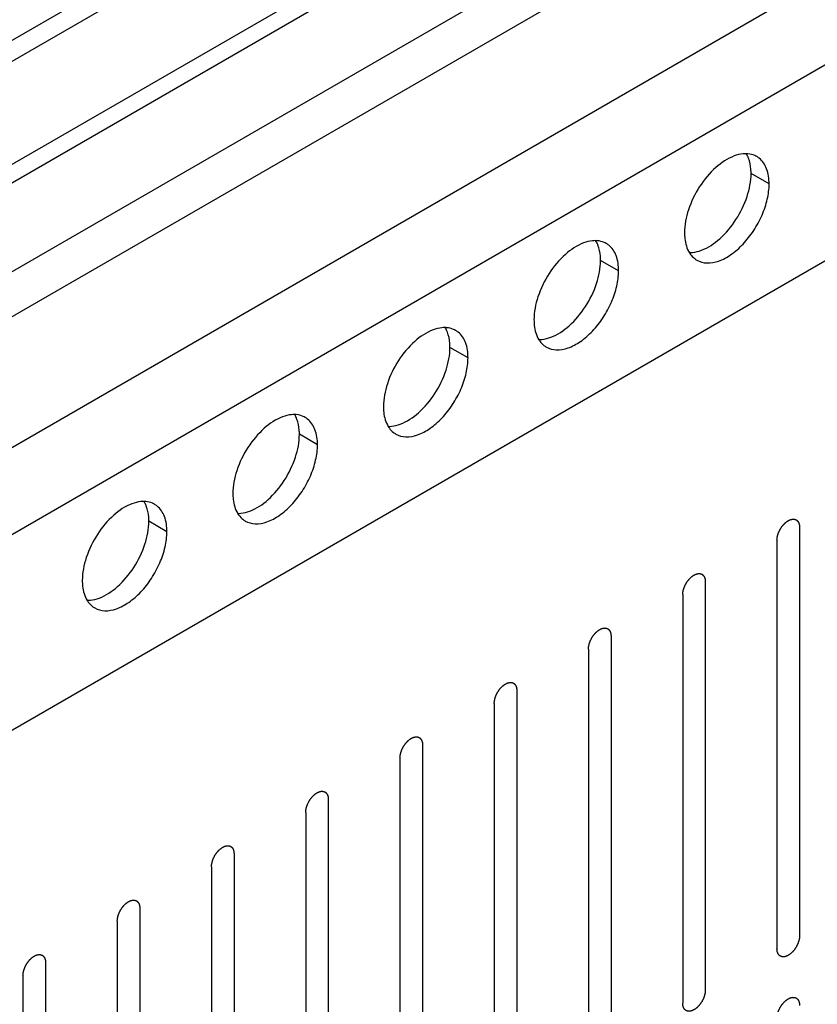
# Model space of a CAD drawing. Header units: inches. Extents: x 6 to 353, y 6 to 228.
# Tile 236 of 256: x 326.96 to 328.83, y 161.03 to 163.34. Entities that reach past the tile are written whole.
import ezdxf

# ---------------------------------------------------------------- set-up
doc = ezdxf.new("R2010")
doc.units = ezdxf.units.IN
doc.header["$LTSCALE"] = 19.946667
doc.header["$MEASUREMENT"] = 0
doc.layers.get('0').update_dxf_attribs({"linetype": 'CONTINUOUS'})
doc.layers.add('03_ALL_AXES', color=7, linetype='CONTINUOUS')

msp = doc.modelspace()

# ---------------------------------------------------------------- linework, layer by layer
at = {"color": 7, "linetype": 'Continuous'}
for p, q in [((331.2768, 165.4995), (319.4689, 158.6822)), ((319.4689, 158.6399), (331.251, 165.4422)), ((330.8773, 165.0173), (319.4689, 158.4307)), ((330.9233, 164.9377), (319.4689, 158.3246)), ((319.4689, 158.0184), (331.1885, 164.7846)), ((319.4689, 157.8143), (331.2768, 164.6315)), ((319.4689, 157.3546), (331.1885, 164.1208)), ((328.7931, 162.1463), (328.7931, 161.1869)), ((328.7401, 162.1157), (328.7401, 161.1563)), ((328.5718, 162.0185), (328.5718, 161.0591)), ((328.5188, 161.9879), (328.5188, 161.0285)), ((328.3505, 161.8908), (328.3505, 160.9314)), ((328.2975, 161.8601), (328.2975, 160.9007)), ((328.1292, 161.763), (328.1292, 160.8036)), ((328.0761, 161.7324), (328.0761, 160.773)), ((327.9078, 161.6352), (327.9078, 160.6758)), ((327.8548, 161.6046), (327.8548, 160.6452)), ((327.6865, 161.5074), (327.6865, 160.548)), ((327.6335, 161.4768), (327.6335, 160.5174)), ((327.4652, 161.3796), (327.4652, 160.4202)), ((327.4122, 161.349), (327.4122, 160.3896)), ((327.2439, 161.2518), (327.2439, 160.2925)), ((327.1908, 161.2212), (327.1908, 160.2618)), ((327.0225, 161.1241), (327.0225, 160.1647)), ((326.9695, 161.0934), (326.9695, 160.1341))]:
    msp.add_line(p, q, dxfattribs=at)
for points in [[(328.7401, 162.1157), (328.7402, 162.1167), (328.7403, 162.1183), (328.7405, 162.1201), (328.7406, 162.1212), (328.7406, 162.1219), (328.7408, 162.1228), (328.741, 162.1238), (328.7414, 162.1252), (328.7417, 162.1266), (328.7419, 162.1277), (328.7421, 162.1285), (328.7424, 162.1294), (328.7428, 162.1305), (328.7433, 162.1319), (328.7438, 162.1332), (328.7442, 162.1344), (328.7445, 162.1352), (328.745, 162.136), (328.7455, 162.1371), (328.7462, 162.1385), (328.7469, 162.1399), (328.7475, 162.141), (328.7478, 162.1418), (328.7484, 162.1426), (328.749, 162.1436), (328.7499, 162.1449), (328.7507, 162.1462), (328.7514, 162.1472), (328.7518, 162.148), (328.7524, 162.1486), (328.7532, 162.1495), (328.7542, 162.1507), (328.7551, 162.1518), (328.7559, 162.1527), (328.7564, 162.1534), (328.7571, 162.154), (328.7579, 162.1547), (328.7589, 162.1557), (328.7599, 162.1567), (328.7608, 162.1574), (328.7614, 162.158), (328.762, 162.1584), (328.7629, 162.1591), (328.764, 162.1598), (328.7651, 162.1606), (328.7659, 162.1611), (328.7663, 162.1614), (328.7666, 162.1616), (328.7669, 162.1618), (328.7674, 162.162), (328.7681, 162.1623), (328.7692, 162.1628), (328.7703, 162.1633), (328.771, 162.1637), (328.7714, 162.1639), (328.7718, 162.164), (328.7721, 162.1641), (328.7725, 162.1642), (328.7732, 162.1643), (328.7742, 162.1646), (328.7753, 162.1648), (328.776, 162.165), (328.7764, 162.1651), (328.7767, 162.1652), (328.777, 162.1651), (328.7774, 162.1651), (328.7781, 162.1651), (328.779, 162.1651), (328.78, 162.165), (328.7806, 162.165), (328.781, 162.165), (328.7813, 162.165), (328.7815, 162.1649), (328.7819, 162.1648), (328.7825, 162.1645), (328.7833, 162.1642), (328.7842, 162.1639), (328.7848, 162.1637), (328.7851, 162.1636), (328.7854, 162.1635), (328.7856, 162.1633), (328.7859, 162.1631), (328.7863, 162.1627), (328.787, 162.1621), (328.7877, 162.1615), (328.7882, 162.1612), (328.7884, 162.1609), (328.7887, 162.1608), (328.7888, 162.1605), (328.789, 162.1602), (328.7894, 162.1596), (328.7899, 162.1588), (328.7904, 162.158), (328.7907, 162.1575), (328.7909, 162.1571), (328.7911, 162.1569), (328.7912, 162.1566), (328.7913, 162.1562), (328.7915, 162.1555), (328.7919, 162.1545), (328.7922, 162.1535), (328.7924, 162.1528), (328.7925, 162.1524), (328.7926, 162.1521), (328.7926, 162.1517), (328.7927, 162.1512), (328.7928, 162.1504), (328.7929, 162.1492), (328.793, 162.1477), (328.7931, 162.1468), (328.7931, 162.1463)], [(328.5188, 161.9879), (328.5189, 161.989), (328.519, 161.9905), (328.5191, 161.9923), (328.5192, 161.9934), (328.5192, 161.9941), (328.5195, 161.995), (328.5197, 161.9961), (328.52, 161.9974), (328.5203, 161.9988), (328.5206, 161.9999), (328.5207, 162.0007), (328.5211, 162.0016), (328.5215, 162.0027), (328.522, 162.0041), (328.5225, 162.0055), (328.5229, 162.0066), (328.5232, 162.0074), (328.5236, 162.0082), (328.5242, 162.0093), (328.5249, 162.0107), (328.5256, 162.0121), (328.5261, 162.0132), (328.5265, 162.0141), (328.5271, 162.0148), (328.5277, 162.0158), (328.5285, 162.0171), (328.5294, 162.0184), (328.5301, 162.0194), (328.5305, 162.0202), (328.5311, 162.0208), (328.5319, 162.0217), (328.5328, 162.0229), (328.5338, 162.024), (328.5345, 162.0249), (328.5351, 162.0256), (328.5357, 162.0262), (328.5365, 162.027), (328.5376, 162.0279), (328.5386, 162.0289), (328.5394, 162.0296), (328.54, 162.0302), (328.5407, 162.0307), (328.5416, 162.0313), (328.5427, 162.032), (328.5438, 162.0328), (328.5445, 162.0333), (328.545, 162.0336), (328.5453, 162.0339), (328.5456, 162.034), (328.546, 162.0342), (328.5468, 162.0345), (328.5479, 162.035), (328.5489, 162.0355), (328.5497, 162.0359), (328.5501, 162.0361), (328.5505, 162.0363), (328.5508, 162.0363), (328.5512, 162.0364), (328.5519, 162.0366), (328.5529, 162.0368), (328.554, 162.037), (328.5547, 162.0372), (328.5551, 162.0373), (328.5554, 162.0374), (328.5557, 162.0373), (328.5561, 162.0373), (328.5567, 162.0373), (328.5577, 162.0373), (328.5586, 162.0372), (328.5593, 162.0372), (328.5597, 162.0372), (328.56, 162.0372), (328.5602, 162.0371), (328.5606, 162.037), (328.5612, 162.0368), (328.562, 162.0364), (328.5629, 162.0361), (328.5635, 162.0359), (328.5638, 162.0358), (328.5641, 162.0357), (328.5642, 162.0355), (328.5645, 162.0353), (328.565, 162.0349), (328.5657, 162.0343), (328.5664, 162.0338), (328.5669, 162.0334), (328.5671, 162.0331), (328.5673, 162.033), (328.5675, 162.0327), (328.5677, 162.0324), (328.568, 162.0318), (328.5686, 162.0311), (328.5691, 162.0302), (328.5694, 162.0297), (328.5696, 162.0294), (328.5698, 162.0291), (328.5699, 162.0288), (328.57, 162.0284), (328.5702, 162.0277), (328.5705, 162.0267), (328.5708, 162.0257), (328.5711, 162.025), (328.5712, 162.0246), (328.5713, 162.0243), (328.5713, 162.0239), (328.5714, 162.0234), (328.5714, 162.0226), (328.5716, 162.0214), (328.5717, 162.02), (328.5718, 162.019), (328.5718, 162.0185)], [(328.2975, 161.8601), (328.2975, 161.8612), (328.2977, 161.8627), (328.2978, 161.8645), (328.2979, 161.8656), (328.2979, 161.8664), (328.2982, 161.8672), (328.2984, 161.8683), (328.2987, 161.8697), (328.299, 161.871), (328.2993, 161.8721), (328.2994, 161.873), (328.2998, 161.8738), (328.3002, 161.8749), (328.3007, 161.8763), (328.3012, 161.8777), (328.3016, 161.8788), (328.3019, 161.8796), (328.3023, 161.8805), (328.3029, 161.8816), (328.3036, 161.8829), (328.3042, 161.8843), (328.3048, 161.8854), (328.3052, 161.8863), (328.3057, 161.887), (328.3064, 161.888), (328.3072, 161.8893), (328.3081, 161.8906), (328.3087, 161.8916), (328.3092, 161.8924), (328.3098, 161.893), (328.3105, 161.894), (328.3115, 161.8951), (328.3125, 161.8962), (328.3132, 161.8971), (328.3138, 161.8979), (328.3144, 161.8984), (328.3152, 161.8992), (328.3163, 161.9001), (328.3173, 161.9011), (328.3181, 161.9018), (328.3187, 161.9025), (328.3194, 161.9029), (328.3203, 161.9035), (328.3214, 161.9042), (328.3224, 161.905), (328.3232, 161.9055), (328.3236, 161.9058), (328.324, 161.9061), (328.3243, 161.9062), (328.3247, 161.9064), (328.3255, 161.9068), (328.3265, 161.9073), (328.3276, 161.9078), (328.3284, 161.9081), (328.3288, 161.9083), (328.3291, 161.9085), (328.3294, 161.9085), (328.3298, 161.9086), (328.3306, 161.9088), (328.3316, 161.909), (328.3326, 161.9093), (328.3334, 161.9094), (328.3338, 161.9095), (328.3341, 161.9096), (328.3344, 161.9096), (328.3347, 161.9096), (328.3354, 161.9095), (328.3364, 161.9095), (328.3373, 161.9095), (328.338, 161.9094), (328.3384, 161.9094), (328.3387, 161.9094), (328.3389, 161.9093), (328.3392, 161.9092), (328.3398, 161.909), (328.3407, 161.9087), (328.3415, 161.9084), (328.3421, 161.9081), (328.3425, 161.908), (328.3427, 161.9079), (328.3429, 161.9077), (328.3432, 161.9075), (328.3437, 161.9071), (328.3444, 161.9066), (328.345, 161.906), (328.3455, 161.9056), (328.3458, 161.9054), (328.346, 161.9052), (328.3462, 161.9049), (328.3464, 161.9046), (328.3467, 161.9041), (328.3472, 161.9033), (328.3477, 161.9025), (328.3481, 161.9019), (328.3483, 161.9016), (328.3485, 161.9014), (328.3485, 161.901), (328.3487, 161.9006), (328.3489, 161.8999), (328.3492, 161.8989), (328.3495, 161.8979), (328.3497, 161.8972), (328.3499, 161.8968), (328.35, 161.8965), (328.35, 161.8961), (328.35, 161.8957), (328.3501, 161.8948), (328.3502, 161.8936), (328.3504, 161.8922), (328.3504, 161.8912), (328.3505, 161.8908)], [(328.0761, 161.7324), (328.0762, 161.7334), (328.0763, 161.735), (328.0765, 161.7368), (328.0766, 161.7378), (328.0766, 161.7386), (328.0768, 161.7394), (328.0771, 161.7405), (328.0774, 161.7419), (328.0777, 161.7433), (328.078, 161.7444), (328.0781, 161.7452), (328.0784, 161.746), (328.0788, 161.7471), (328.0794, 161.7485), (328.0798, 161.7499), (328.0803, 161.751), (328.0805, 161.7519), (328.081, 161.7527), (328.0815, 161.7538), (328.0822, 161.7552), (328.0829, 161.7566), (328.0835, 161.7577), (328.0839, 161.7585), (328.0844, 161.7592), (328.0851, 161.7603), (328.0859, 161.7615), (328.0867, 161.7628), (328.0874, 161.7638), (328.0879, 161.7646), (328.0885, 161.7653), (328.0892, 161.7662), (328.0902, 161.7673), (328.0911, 161.7685), (328.0919, 161.7694), (328.0924, 161.7701), (328.0931, 161.7706), (328.0939, 161.7714), (328.0949, 161.7723), (328.096, 161.7733), (328.0968, 161.7741), (328.0974, 161.7747), (328.0981, 161.7751), (328.0989, 161.7757), (328.1, 161.7765), (328.1011, 161.7772), (328.1019, 161.7778), (328.1023, 161.778), (328.1027, 161.7783), (328.103, 161.7784), (328.1034, 161.7786), (328.1042, 161.779), (328.1052, 161.7795), (328.1063, 161.78), (328.107, 161.7803), (328.1075, 161.7805), (328.1078, 161.7807), (328.1081, 161.7807), (328.1085, 161.7808), (328.1092, 161.781), (328.1103, 161.7812), (328.1113, 161.7815), (328.112, 161.7816), (328.1124, 161.7817), (328.1128, 161.7818), (328.113, 161.7818), (328.1134, 161.7818), (328.1141, 161.7818), (328.115, 161.7817), (328.116, 161.7817), (328.1167, 161.7817), (328.117, 161.7816), (328.1173, 161.7817), (328.1176, 161.7815), (328.1179, 161.7814), (328.1185, 161.7812), (328.1194, 161.7809), (328.1202, 161.7806), (328.1208, 161.7804), (328.1211, 161.7802), (328.1214, 161.7802), (328.1216, 161.78), (328.1219, 161.7797), (328.1224, 161.7793), (328.123, 161.7788), (328.1237, 161.7782), (328.1242, 161.7778), (328.1245, 161.7776), (328.1247, 161.7774), (328.1248, 161.7772), (328.125, 161.7769), (328.1254, 161.7763), (328.1259, 161.7755), (328.1264, 161.7747), (328.1268, 161.7741), (328.127, 161.7738), (328.1271, 161.7736), (328.1272, 161.7733), (328.1274, 161.7729), (328.1276, 161.7721), (328.1279, 161.7711), (328.1282, 161.7701), (328.1284, 161.7694), (328.1285, 161.769), (328.1287, 161.7687), (328.1287, 161.7684), (328.1287, 161.7679), (328.1288, 161.767), (328.1289, 161.7658), (328.129, 161.7644), (328.1291, 161.7634), (328.1292, 161.763)], [(327.8548, 161.6046), (327.8549, 161.6056), (327.855, 161.6072), (327.8552, 161.609), (327.8553, 161.61), (327.8553, 161.6108), (327.8555, 161.6116), (327.8557, 161.6127), (327.8561, 161.6141), (327.8564, 161.6155), (327.8566, 161.6166), (327.8568, 161.6174), (327.8571, 161.6182), (327.8575, 161.6193), (327.858, 161.6207), (327.8585, 161.6221), (327.8589, 161.6232), (327.8592, 161.6241), (327.8597, 161.6249), (327.8602, 161.626), (327.8609, 161.6274), (327.8616, 161.6288), (327.8622, 161.6299), (327.8626, 161.6307), (327.8631, 161.6315), (327.8637, 161.6325), (327.8646, 161.6338), (327.8654, 161.635), (327.8661, 161.636), (327.8666, 161.6368), (327.8672, 161.6375), (327.8679, 161.6384), (327.8689, 161.6395), (327.8698, 161.6407), (327.8706, 161.6416), (327.8711, 161.6423), (327.8718, 161.6428), (327.8726, 161.6436), (327.8736, 161.6446), (327.8746, 161.6455), (327.8755, 161.6463), (327.8761, 161.6469), (327.8767, 161.6473), (327.8776, 161.6479), (327.8787, 161.6487), (327.8798, 161.6494), (327.8806, 161.65), (327.881, 161.6503), (327.8813, 161.6505), (327.8816, 161.6506), (327.8821, 161.6509), (327.8828, 161.6512), (327.8839, 161.6517), (327.885, 161.6522), (327.8857, 161.6525), (327.8862, 161.6527), (327.8865, 161.6529), (327.8868, 161.653), (327.8872, 161.6531), (327.8879, 161.6532), (327.889, 161.6535), (327.89, 161.6537), (327.8907, 161.6539), (327.8911, 161.6539), (327.8914, 161.654), (327.8917, 161.654), (327.8921, 161.654), (327.8928, 161.654), (327.8937, 161.6539), (327.8947, 161.6539), (327.8953, 161.6539), (327.8957, 161.6539), (327.896, 161.6539), (327.8963, 161.6538), (327.8966, 161.6536), (327.8972, 161.6534), (327.898, 161.6531), (327.8989, 161.6528), (327.8995, 161.6526), (327.8998, 161.6524), (327.9001, 161.6524), (327.9003, 161.6522), (327.9006, 161.652), (327.901, 161.6516), (327.9017, 161.651), (327.9024, 161.6504), (327.9029, 161.65), (327.9032, 161.6498), (327.9034, 161.6497), (327.9035, 161.6494), (327.9037, 161.6491), (327.9041, 161.6485), (327.9046, 161.6477), (327.9051, 161.6469), (327.9055, 161.6463), (327.9056, 161.646), (327.9058, 161.6458), (327.9059, 161.6455), (327.906, 161.6451), (327.9062, 161.6444), (327.9066, 161.6434), (327.9069, 161.6423), (327.9071, 161.6416), (327.9072, 161.6412), (327.9073, 161.641), (327.9073, 161.6406), (327.9074, 161.6401), (327.9075, 161.6393), (327.9076, 161.6381), (327.9077, 161.6366), (327.9078, 161.6357), (327.9078, 161.6352)], [(327.6335, 161.4768), (327.6336, 161.4778), (327.6337, 161.4794), (327.6338, 161.4812), (327.6339, 161.4823), (327.634, 161.483), (327.6342, 161.4839), (327.6344, 161.4849), (327.6347, 161.4863), (327.635, 161.4877), (327.6353, 161.4888), (327.6355, 161.4896), (327.6358, 161.4904), (327.6362, 161.4916), (327.6367, 161.493), (327.6372, 161.4943), (327.6376, 161.4955), (327.6379, 161.4963), (327.6383, 161.4971), (327.6389, 161.4982), (327.6396, 161.4996), (327.6403, 161.501), (327.6408, 161.5021), (327.6412, 161.5029), (327.6418, 161.5037), (327.6424, 161.5047), (327.6433, 161.506), (327.6441, 161.5073), (327.6448, 161.5083), (327.6452, 161.5091), (327.6458, 161.5097), (327.6466, 161.5106), (327.6475, 161.5118), (327.6485, 161.5129), (327.6492, 161.5138), (327.6498, 161.5145), (327.6504, 161.5151), (327.6513, 161.5158), (327.6523, 161.5168), (327.6533, 161.5178), (327.6541, 161.5185), (327.6548, 161.5191), (327.6554, 161.5195), (327.6563, 161.5202), (327.6574, 161.5209), (327.6585, 161.5217), (327.6592, 161.5222), (327.6597, 161.5225), (327.66, 161.5227), (327.6603, 161.5229), (327.6608, 161.5231), (327.6615, 161.5234), (327.6626, 161.5239), (327.6637, 161.5244), (327.6644, 161.5248), (327.6648, 161.525), (327.6652, 161.5251), (327.6655, 161.5252), (327.6659, 161.5253), (327.6666, 161.5254), (327.6676, 161.5257), (327.6687, 161.5259), (327.6694, 161.5261), (327.6698, 161.5262), (327.6701, 161.5263), (327.6704, 161.5262), (327.6708, 161.5262), (327.6714, 161.5262), (327.6724, 161.5262), (327.6733, 161.5261), (327.674, 161.5261), (327.6744, 161.5261), (327.6747, 161.5261), (327.6749, 161.526), (327.6753, 161.5259), (327.6759, 161.5256), (327.6767, 161.5253), (327.6776, 161.525), (327.6782, 161.5248), (327.6785, 161.5247), (327.6788, 161.5246), (327.679, 161.5244), (327.6792, 161.5242), (327.6797, 161.5238), (327.6804, 161.5232), (327.6811, 161.5226), (327.6816, 161.5223), (327.6818, 161.522), (327.6821, 161.5219), (327.6822, 161.5216), (327.6824, 161.5213), (327.6827, 161.5207), (327.6833, 161.5199), (327.6838, 161.5191), (327.6841, 161.5186), (327.6843, 161.5182), (327.6845, 161.518), (327.6846, 161.5177), (327.6847, 161.5173), (327.6849, 161.5166), (327.6852, 161.5156), (327.6856, 161.5146), (327.6858, 161.5139), (327.6859, 161.5135), (327.686, 161.5132), (327.686, 161.5128), (327.6861, 161.5123), (327.6861, 161.5115), (327.6863, 161.5103), (327.6864, 161.5088), (327.6865, 161.5079), (327.6865, 161.5074)], [(327.4122, 161.349), (327.4122, 161.35), (327.4124, 161.3516), (327.4125, 161.3534), (327.4126, 161.3545), (327.4126, 161.3552), (327.4129, 161.3561), (327.4131, 161.3572), (327.4134, 161.3585), (327.4137, 161.3599), (327.414, 161.361), (327.4141, 161.3618), (327.4145, 161.3627), (327.4149, 161.3638), (327.4154, 161.3652), (327.4159, 161.3666), (327.4163, 161.3677), (327.4166, 161.3685), (327.417, 161.3693), (327.4176, 161.3704), (327.4183, 161.3718), (327.419, 161.3732), (327.4195, 161.3743), (327.4199, 161.3752), (327.4204, 161.3759), (327.4211, 161.3769), (327.4219, 161.3782), (327.4228, 161.3795), (327.4234, 161.3805), (327.4239, 161.3813), (327.4245, 161.3819), (327.4253, 161.3828), (327.4262, 161.384), (327.4272, 161.3851), (327.4279, 161.386), (327.4285, 161.3867), (327.4291, 161.3873), (327.4299, 161.3881), (327.431, 161.389), (327.432, 161.39), (327.4328, 161.3907), (327.4334, 161.3913), (327.4341, 161.3918), (327.435, 161.3924), (327.4361, 161.3931), (327.4371, 161.3939), (327.4379, 161.3944), (327.4384, 161.3947), (327.4387, 161.395), (327.439, 161.3951), (327.4394, 161.3953), (327.4402, 161.3956), (327.4413, 161.3961), (327.4423, 161.3966), (327.4431, 161.397), (327.4435, 161.3972), (327.4438, 161.3974), (327.4441, 161.3974), (327.4446, 161.3975), (327.4453, 161.3977), (327.4463, 161.3979), (327.4473, 161.3981), (327.4481, 161.3983), (327.4485, 161.3984), (327.4488, 161.3985), (327.4491, 161.3984), (327.4495, 161.3984), (327.4501, 161.3984), (327.4511, 161.3984), (327.452, 161.3983), (327.4527, 161.3983), (327.4531, 161.3983), (327.4534, 161.3983), (327.4536, 161.3982), (327.4539, 161.3981), (327.4545, 161.3979), (327.4554, 161.3975), (327.4562, 161.3972), (327.4568, 161.397), (327.4572, 161.3969), (327.4574, 161.3968), (327.4576, 161.3966), (327.4579, 161.3964), (327.4584, 161.396), (327.4591, 161.3954), (327.4598, 161.3949), (327.4602, 161.3945), (327.4605, 161.3942), (327.4607, 161.3941), (327.4609, 161.3938), (327.4611, 161.3935), (327.4614, 161.3929), (327.4619, 161.3921), (327.4624, 161.3913), (327.4628, 161.3908), (327.463, 161.3905), (327.4632, 161.3902), (327.4632, 161.3899), (327.4634, 161.3895), (327.4636, 161.3888), (327.4639, 161.3878), (327.4642, 161.3868), (327.4645, 161.3861), (327.4646, 161.3857), (327.4647, 161.3854), (327.4647, 161.385), (327.4648, 161.3845), (327.4648, 161.3837), (327.4649, 161.3825), (327.4651, 161.3811), (327.4652, 161.3801), (327.4652, 161.3796)], [(327.1908, 161.2212), (327.1909, 161.2223), (327.1911, 161.2238), (327.1912, 161.2256), (327.1913, 161.2267), (327.1913, 161.2275), (327.1915, 161.2283), (327.1918, 161.2294), (327.1921, 161.2308), (327.1924, 161.2321), (327.1927, 161.2332), (327.1928, 161.234), (327.1932, 161.2349), (327.1935, 161.236), (327.1941, 161.2374), (327.1946, 161.2388), (327.195, 161.2399), (327.1952, 161.2407), (327.1957, 161.2416), (327.1962, 161.2427), (327.1969, 161.244), (327.1976, 161.2454), (327.1982, 161.2465), (327.1986, 161.2474), (327.1991, 161.2481), (327.1998, 161.2491), (327.2006, 161.2504), (327.2014, 161.2517), (327.2021, 161.2527), (327.2026, 161.2535), (327.2032, 161.2541), (327.2039, 161.2551), (327.2049, 161.2562), (327.2058, 161.2573), (327.2066, 161.2582), (327.2072, 161.259), (327.2078, 161.2595), (327.2086, 161.2603), (327.2096, 161.2612), (327.2107, 161.2622), (327.2115, 161.2629), (327.2121, 161.2636), (327.2128, 161.264), (327.2136, 161.2646), (327.2147, 161.2653), (327.2158, 161.2661), (327.2166, 161.2666), (327.217, 161.2669), (327.2174, 161.2672), (327.2177, 161.2673), (327.2181, 161.2675), (327.2189, 161.2679), (327.2199, 161.2684), (327.221, 161.2688), (327.2218, 161.2692), (327.2222, 161.2694), (327.2225, 161.2696), (327.2228, 161.2696), (327.2232, 161.2697), (327.224, 161.2699), (327.225, 161.2701), (327.226, 161.2703), (327.2267, 161.2705), (327.2271, 161.2706), (327.2275, 161.2707), (327.2277, 161.2707), (327.2281, 161.2707), (327.2288, 161.2706), (327.2297, 161.2706), (327.2307, 161.2706), (327.2314, 161.2705), (327.2317, 161.2705), (327.232, 161.2705), (327.2323, 161.2704), (327.2326, 161.2703), (327.2332, 161.2701), (327.2341, 161.2698), (327.2349, 161.2694), (327.2355, 161.2692), (327.2358, 161.2691), (327.2361, 161.269), (327.2363, 161.2688), (327.2366, 161.2686), (327.2371, 161.2682), (327.2377, 161.2677), (327.2384, 161.2671), (327.2389, 161.2667), (327.2392, 161.2665), (327.2394, 161.2663), (327.2395, 161.266), (327.2397, 161.2657), (327.2401, 161.2652), (327.2406, 161.2644), (327.2411, 161.2636), (327.2415, 161.263), (327.2417, 161.2627), (327.2419, 161.2625), (327.2419, 161.2621), (327.2421, 161.2617), (327.2423, 161.261), (327.2426, 161.26), (327.2429, 161.259), (327.2431, 161.2583), (327.2432, 161.2579), (327.2434, 161.2576), (327.2434, 161.2572), (327.2434, 161.2568), (327.2435, 161.2559), (327.2436, 161.2547), (327.2437, 161.2533), (327.2438, 161.2523), (327.2439, 161.2518)], [(328.7931, 161.1869), (328.7931, 161.1859), (328.7929, 161.1843), (328.7928, 161.1825), (328.7927, 161.1815), (328.7927, 161.1807), (328.7924, 161.1799), (328.7922, 161.1788), (328.7919, 161.1774), (328.7916, 161.176), (328.7913, 161.1749), (328.7912, 161.1741), (328.7908, 161.1733), (328.7904, 161.1722), (328.7899, 161.1708), (328.7894, 161.1694), (328.789, 161.1683), (328.7887, 161.1674), (328.7883, 161.1666), (328.7877, 161.1655), (328.787, 161.1641), (328.7863, 161.1627), (328.7858, 161.1616), (328.7854, 161.1608), (328.7849, 161.16), (328.7842, 161.159), (328.7834, 161.1577), (328.7825, 161.1565), (328.7819, 161.1555), (328.7814, 161.1547), (328.7808, 161.154), (328.78, 161.1531), (328.7791, 161.152), (328.7781, 161.1508), (328.7774, 161.1499), (328.7768, 161.1492), (328.7762, 161.1487), (328.7754, 161.1479), (328.7743, 161.1469), (328.7733, 161.146), (328.7725, 161.1452), (328.7719, 161.1446), (328.7712, 161.1442), (328.7703, 161.1436), (328.7692, 161.1428), (328.7681, 161.1421), (328.7674, 161.1415), (328.7669, 161.1412), (328.7666, 161.141), (328.7663, 161.1408), (328.7659, 161.1406), (328.7651, 161.1403), (328.764, 161.1398), (328.763, 161.1393), (328.7622, 161.1389), (328.7618, 161.1388), (328.7615, 161.1386), (328.7612, 161.1385), (328.7607, 161.1384), (328.76, 161.1383), (328.759, 161.138), (328.758, 161.1378), (328.7572, 161.1376), (328.7568, 161.1375), (328.7565, 161.1374), (328.7562, 161.1375), (328.7558, 161.1375), (328.7552, 161.1375), (328.7542, 161.1376), (328.7533, 161.1376), (328.7526, 161.1376), (328.7522, 161.1376), (328.7519, 161.1376), (328.7517, 161.1377), (328.7514, 161.1379), (328.7508, 161.1381), (328.7499, 161.1384), (328.7491, 161.1387), (328.7485, 161.1389), (328.7481, 161.139), (328.7479, 161.1391), (328.7477, 161.1393), (328.7474, 161.1395), (328.7469, 161.1399), (328.7462, 161.1405), (328.7455, 161.1411), (328.7451, 161.1415), (328.7448, 161.1417), (328.7446, 161.1418), (328.7444, 161.1421), (328.7442, 161.1424), (328.7439, 161.143), (328.7434, 161.1438), (328.7429, 161.1446), (328.7425, 161.1451), (328.7423, 161.1455), (328.7421, 161.1457), (328.742, 161.146), (328.7419, 161.1464), (328.7417, 161.1471), (328.7414, 161.1481), (328.7411, 161.1491), (328.7408, 161.1498), (328.7407, 161.1503), (328.7406, 161.1505), (328.7406, 161.1509), (328.7405, 161.1514), (328.7405, 161.1522), (328.7404, 161.1534), (328.7402, 161.1549), (328.7401, 161.1558), (328.7401, 161.1563)], [(326.9695, 161.0934), (326.9696, 161.0945), (326.9697, 161.0961), (326.9699, 161.0979), (326.97, 161.0989), (326.97, 161.0997), (326.9702, 161.1005), (326.9705, 161.1016), (326.9708, 161.103), (326.9711, 161.1044), (326.9713, 161.1055), (326.9715, 161.1063), (326.9718, 161.1071), (326.9722, 161.1082), (326.9727, 161.1096), (326.9732, 161.111), (326.9737, 161.1121), (326.9739, 161.113), (326.9744, 161.1138), (326.9749, 161.1149), (326.9756, 161.1163), (326.9763, 161.1177), (326.9769, 161.1187), (326.9773, 161.1196), (326.9778, 161.1203), (326.9784, 161.1214), (326.9793, 161.1226), (326.9801, 161.1239), (326.9808, 161.1249), (326.9813, 161.1257), (326.9819, 161.1264), (326.9826, 161.1273), (326.9836, 161.1284), (326.9845, 161.1296), (326.9853, 161.1305), (326.9858, 161.1312), (326.9865, 161.1317), (326.9873, 161.1325), (326.9883, 161.1334), (326.9893, 161.1344), (326.9902, 161.1352), (326.9908, 161.1358), (326.9914, 161.1362), (326.9923, 161.1368), (326.9934, 161.1376), (326.9945, 161.1383), (326.9953, 161.1389), (326.9957, 161.1391), (326.996, 161.1394), (326.9964, 161.1395), (326.9968, 161.1397), (326.9975, 161.1401), (326.9986, 161.1406), (326.9997, 161.1411), (327.0004, 161.1414), (327.0009, 161.1416), (327.0012, 161.1418), (327.0015, 161.1418), (327.0019, 161.1419), (327.0026, 161.1421), (327.0037, 161.1423), (327.0047, 161.1426), (327.0054, 161.1427), (327.0058, 161.1428), (327.0061, 161.1429), (327.0064, 161.1429), (327.0068, 161.1429), (327.0075, 161.1428), (327.0084, 161.1428), (327.0094, 161.1428), (327.01, 161.1428), (327.0104, 161.1427), (327.0107, 161.1428), (327.011, 161.1426), (327.0113, 161.1425), (327.0119, 161.1423), (327.0127, 161.142), (327.0136, 161.1417), (327.0142, 161.1415), (327.0145, 161.1413), (327.0148, 161.1413), (327.015, 161.1411), (327.0153, 161.1408), (327.0157, 161.1404), (327.0164, 161.1399), (327.0171, 161.1393), (327.0176, 161.1389), (327.0179, 161.1387), (327.0181, 161.1385), (327.0182, 161.1383), (327.0184, 161.138), (327.0188, 161.1374), (327.0193, 161.1366), (327.0198, 161.1358), (327.0202, 161.1352), (327.0204, 161.1349), (327.0205, 161.1347), (327.0206, 161.1344), (327.0207, 161.134), (327.021, 161.1332), (327.0213, 161.1322), (327.0216, 161.1312), (327.0218, 161.1305), (327.0219, 161.1301), (327.022, 161.1298), (327.0221, 161.1295), (327.0221, 161.129), (327.0222, 161.1281), (327.0223, 161.1269), (327.0224, 161.1255), (327.0225, 161.1245), (327.0225, 161.1241)], [(328.5718, 161.0591), (328.5717, 161.0581), (328.5716, 161.0565), (328.5715, 161.0547), (328.5714, 161.0537), (328.5713, 161.0529), (328.5711, 161.0521), (328.5709, 161.051), (328.5706, 161.0496), (328.5703, 161.0482), (328.57, 161.0471), (328.5698, 161.0463), (328.5695, 161.0455), (328.5691, 161.0444), (328.5686, 161.043), (328.5681, 161.0416), (328.5677, 161.0405), (328.5674, 161.0396), (328.567, 161.0388), (328.5664, 161.0377), (328.5657, 161.0363), (328.565, 161.0349), (328.5645, 161.0338), (328.5641, 161.033), (328.5635, 161.0322), (328.5629, 161.0312), (328.562, 161.03), (328.5612, 161.0287), (328.5605, 161.0277), (328.5601, 161.0269), (328.5595, 161.0262), (328.5587, 161.0253), (328.5578, 161.0242), (328.5568, 161.023), (328.5561, 161.0221), (328.5555, 161.0214), (328.5549, 161.0209), (328.554, 161.0201), (328.553, 161.0191), (328.552, 161.0182), (328.5512, 161.0174), (328.5505, 161.0168), (328.5499, 161.0164), (328.549, 161.0158), (328.5479, 161.015), (328.5468, 161.0143), (328.5461, 161.0137), (328.5456, 161.0134), (328.5453, 161.0132), (328.545, 161.0131), (328.5445, 161.0129), (328.5438, 161.0125), (328.5427, 161.012), (328.5416, 161.0115), (328.5409, 161.0112), (328.5405, 161.011), (328.5401, 161.0108), (328.5398, 161.0108), (328.5394, 161.0107), (328.5387, 161.0105), (328.5377, 161.0103), (328.5366, 161.01), (328.5359, 161.0099), (328.5355, 161.0098), (328.5352, 161.0097), (328.5349, 161.0097), (328.5345, 161.0097), (328.5339, 161.0097), (328.5329, 161.0098), (328.532, 161.0098), (328.5313, 161.0098), (328.5309, 161.0099), (328.5306, 161.0098), (328.5304, 161.01), (328.53, 161.0101), (328.5294, 161.0103), (328.5286, 161.0106), (328.5277, 161.0109), (328.5271, 161.0111), (328.5268, 161.0113), (328.5265, 161.0113), (328.5263, 161.0115), (328.5261, 161.0117), (328.5256, 161.0122), (328.5249, 161.0127), (328.5242, 161.0133), (328.5237, 161.0137), (328.5235, 161.0139), (328.5232, 161.0141), (328.5231, 161.0143), (328.5229, 161.0146), (328.5226, 161.0152), (328.522, 161.016), (328.5215, 161.0168), (328.5212, 161.0174), (328.521, 161.0177), (328.5208, 161.0179), (328.5207, 161.0182), (328.5206, 161.0186), (328.5204, 161.0193), (328.5201, 161.0204), (328.5197, 161.0214), (328.5195, 161.0221), (328.5194, 161.0225), (328.5193, 161.0228), (328.5193, 161.0231), (328.5192, 161.0236), (328.5192, 161.0245), (328.519, 161.0256), (328.5189, 161.0271), (328.5188, 161.028), (328.5188, 161.0285)], [(328.7401, 160.993), (328.7402, 160.994), (328.7403, 160.9956), (328.7405, 160.9974), (328.7406, 160.9985), (328.7406, 160.9992), (328.7408, 161.0001), (328.741, 161.0012), (328.7414, 161.0025), (328.7417, 161.0039), (328.7419, 161.005), (328.7421, 161.0058), (328.7424, 161.0067), (328.7428, 161.0078), (328.7433, 161.0092), (328.7438, 161.0106), (328.7442, 161.0117), (328.7445, 161.0125), (328.745, 161.0133), (328.7455, 161.0144), (328.7462, 161.0158), (328.7469, 161.0172), (328.7475, 161.0183), (328.7478, 161.0192), (328.7484, 161.0199), (328.749, 161.0209), (328.7499, 161.0222), (328.7507, 161.0235), (328.7514, 161.0245), (328.7518, 161.0253), (328.7524, 161.0259), (328.7532, 161.0268), (328.7542, 161.028), (328.7551, 161.0291), (328.7559, 161.03), (328.7564, 161.0307), (328.7571, 161.0313), (328.7579, 161.032), (328.7589, 161.033), (328.7599, 161.034), (328.7608, 161.0347), (328.7614, 161.0353), (328.762, 161.0357), (328.7629, 161.0364), (328.764, 161.0371), (328.7651, 161.0379), (328.7659, 161.0384), (328.7663, 161.0387), (328.7666, 161.039), (328.7669, 161.0391), (328.7674, 161.0393), (328.7681, 161.0396), (328.7692, 161.0401), (328.7703, 161.0406), (328.771, 161.041), (328.7714, 161.0412), (328.7718, 161.0413), (328.7721, 161.0414), (328.7725, 161.0415), (328.7732, 161.0416), (328.7742, 161.0419), (328.7753, 161.0421), (328.776, 161.0423), (328.7764, 161.0424), (328.7767, 161.0425), (328.777, 161.0424), (328.7774, 161.0424), (328.7781, 161.0424), (328.779, 161.0424), (328.78, 161.0423), (328.7806, 161.0423), (328.781, 161.0423), (328.7813, 161.0423), (328.7815, 161.0422), (328.7819, 161.0421), (328.7825, 161.0418), (328.7833, 161.0415), (328.7842, 161.0412), (328.7848, 161.041), (328.7851, 161.0409), (328.7854, 161.0408), (328.7856, 161.0406), (328.7859, 161.0404), (328.7863, 161.04), (328.787, 161.0394), (328.7877, 161.0389), (328.7882, 161.0385), (328.7884, 161.0382), (328.7887, 161.0381), (328.7888, 161.0378), (328.789, 161.0375), (328.7894, 161.0369), (328.7899, 161.0361), (328.7904, 161.0353), (328.7907, 161.0348), (328.7909, 161.0344), (328.7911, 161.0342), (328.7912, 161.0339), (328.7913, 161.0335), (328.7915, 161.0328), (328.7919, 161.0318), (328.7922, 161.0308), (328.7924, 161.0301), (328.7925, 161.0297), (328.7926, 161.0294), (328.7926, 161.029), (328.7927, 161.0285), (328.7928, 161.0277), (328.7929, 161.0265), (328.793, 161.0251), (328.7931, 161.0241), (328.7931, 161.0236)]]:
    msp.add_open_spline(points, degree=3, knots=[0, 0, 0, 0, 0.03125, 0.046875, 0.054688, 0.0625, 0.070312, 0.078125, 0.09375, 0.109375, 0.117188, 0.125, 0.132812, 0.140625, 0.15625, 0.171875, 0.179688, 0.1875, 0.195312, 0.203125, 0.21875, 0.234375, 0.242188, 0.25, 0.257812, 0.265625, 0.28125, 0.296875, 0.304688, 0.3125, 0.320312, 0.328125, 0.34375, 0.359375, 0.367188, 0.375, 0.382812, 0.390625, 0.40625, 0.421875, 0.429688, 0.4375, 0.445312, 0.453125, 0.46875, 0.484375, 0.492188, 0.496094, 0.5, 0.503906, 0.507812, 0.515625, 0.53125, 0.546875, 0.554688, 0.558594, 0.5625, 0.566406, 0.570312, 0.578125, 0.59375, 0.609375, 0.617188, 0.621094, 0.625, 0.628906, 0.632812, 0.640625, 0.65625, 0.671875, 0.679688, 0.683594, 0.6875, 0.691406, 0.695312, 0.703125, 0.71875, 0.734375, 0.742188, 0.746094, 0.75, 0.753906, 0.757812, 0.765625, 0.78125, 0.796875, 0.804688, 0.808594, 0.8125, 0.816406, 0.820312, 0.828125, 0.84375, 0.859375, 0.867188, 0.871094, 0.875, 0.878906, 0.882812, 0.890625, 0.90625, 0.921875, 0.929688, 0.933594, 0.9375, 0.941406, 0.945312, 0.953125, 0.96875, 0.984375, 1, 1, 1, 1], dxfattribs=at)
at = {"layer": '03_ALL_AXES', "color": 7, "linetype": 'Continuous'}
for p, q in [((327.5299, 163.6277), (325.294, 162.3368)), ((327.5723, 163.6032), (325.3365, 162.3123)), ((328.7217, 162.9522), (328.6793, 162.9767)), ((328.3682, 162.7481), (328.3257, 162.7726)), ((328.0146, 162.544), (327.9722, 162.5685)), ((327.6611, 162.3398), (327.6186, 162.3643)), ((327.3075, 162.1357), (327.2651, 162.1602))]:
    msp.add_line(p, q, dxfattribs=at)
for centre, radius, start, end in [((328.6669, 162.9646), 0.0585, 84.9317, 89.9013), ((328.6691, 162.9757), 0.0471, 51.4033, 60.0287), ((328.3133, 162.7605), 0.0585, 84.9317, 89.9013), ((328.3155, 162.7716), 0.0471, 51.4033, 60.0287), ((328.5757, 162.814), 0.0471, 231.4033, 240.0287), ((327.9598, 162.5563), 0.0585, 84.9317, 89.9013), ((327.962, 162.5674), 0.0471, 51.4033, 60.0287), ((328.2221, 162.6099), 0.0471, 231.4033, 240.0287), ((327.6062, 162.3522), 0.0585, 84.9317, 89.9013), ((327.6084, 162.3633), 0.0471, 51.4033, 60.0287), ((327.8686, 162.4058), 0.0471, 231.4033, 240.0287), ((327.2527, 162.1481), 0.0585, 84.9317, 89.9013), ((327.2549, 162.1592), 0.0471, 51.4033, 60.0287), ((327.515, 162.2017), 0.0471, 231.4033, 240.0287), ((327.1615, 161.9975), 0.0471, 231.4033, 240.0287)]:
    msp.add_arc(centre, radius, start, end, dxfattribs=at)
for points, knots in [([(328.6396, 163.0178), (328.6238, 163.0119), (328.5927, 162.9908), (328.5562, 162.9467), (328.5306, 162.8941), (328.523, 162.8557), (328.523, 162.8375)], [0, 0, 0, 0, 0.22565, 0.487907, 0.756853, 1, 1, 1, 1]), ([(328.667, 163.0231), (328.6648, 163.0231), (328.6555, 163.0226), (328.6463, 163.0203), (328.6396, 163.0178)], [0, 0, 0, 0, 0.235436, 1, 1, 1, 1]), ([(328.6733, 163.0125), (328.6729, 163.0135), (328.6714, 163.0173), (328.6695, 163.0209), (328.6679, 163.0235)], [0, 0, 0, 0, 0.257173, 1, 1, 1, 1]), ([(328.6926, 163.0165), (328.6911, 163.0174), (328.6846, 163.0207), (328.6775, 163.0224), (328.672, 163.0229)], [0, 0, 0, 0, 0.245653, 1, 1, 1, 1]), ([(328.6793, 162.9767), (328.6793, 162.98), (328.6788, 162.9921), (328.6765, 163.0042), (328.6733, 163.0125)], [0, 0, 0, 0, 0.268124, 1, 1, 1, 1]), ([(328.7217, 162.9522), (328.7217, 162.9643), (328.719, 162.9867), (328.7063, 163.0063), (328.6985, 163.0125)], [0, 0, 0, 0, 0.547342, 1, 1, 1, 1]), ([(328.5627, 162.7964), (328.5785, 162.8023), (328.6096, 162.8234), (328.6461, 162.8675), (328.6717, 162.9201), (328.6793, 162.9585), (328.6793, 162.9767)], [0, 0, 0, 0, 0.22565, 0.487907, 0.756853, 1, 1, 1, 1]), ([(328.5521, 162.7732), (328.5591, 162.7691), (328.5768, 162.7646), (328.6052, 162.7703), (328.6342, 162.7861), (328.662, 162.8107), (328.6865, 162.8422), (328.7058, 162.8779), (328.7184, 162.915), (328.7217, 162.9402), (328.7217, 162.9522)], [0, 0, 0, 0, 0.086936, 0.18641, 0.303807, 0.437621, 0.582126, 0.729411, 0.871212, 1, 1, 1, 1]), ([(328.3134, 162.819), (328.3112, 162.819), (328.3019, 162.8185), (328.2927, 162.8162), (328.2861, 162.8137)], [0, 0, 0, 0, 0.235436, 1, 1, 1, 1]), ([(328.3198, 162.8084), (328.3194, 162.8093), (328.3178, 162.8131), (328.3159, 162.8168), (328.3143, 162.8194)], [0, 0, 0, 0, 0.257173, 1, 1, 1, 1]), ([(328.3391, 162.8124), (328.3375, 162.8133), (328.3311, 162.8165), (328.3239, 162.8183), (328.3185, 162.8188)], [0, 0, 0, 0, 0.245653, 1, 1, 1, 1]), ([(328.523, 162.8375), (328.523, 162.833), (328.5238, 162.8169), (328.5283, 162.8006), (328.5345, 162.7907)], [0, 0, 0, 0, 0.276625, 1, 1, 1, 1]), ([(328.2861, 162.8137), (328.2702, 162.8077), (328.2392, 162.7867), (328.2027, 162.7426), (328.1771, 162.69), (328.1695, 162.6516), (328.1695, 162.6334)], [0, 0, 0, 0, 0.22565, 0.487907, 0.756853, 1, 1, 1, 1]), ([(328.3257, 162.7726), (328.3257, 162.7758), (328.3253, 162.7879), (328.3229, 162.8001), (328.3198, 162.8084)], [0, 0, 0, 0, 0.268124, 1, 1, 1, 1]), ([(328.3682, 162.7481), (328.3682, 162.7602), (328.3654, 162.7826), (328.3527, 162.8022), (328.3449, 162.8084)], [0, 0, 0, 0, 0.547342, 1, 1, 1, 1]), ([(328.5353, 162.7911), (328.5375, 162.7911), (328.5469, 162.7916), (328.556, 162.7939), (328.5627, 162.7964)], [0, 0, 0, 0, 0.235436, 1, 1, 1, 1]), ([(328.2091, 162.5923), (328.225, 162.5982), (328.2561, 162.6193), (328.2925, 162.6633), (328.3182, 162.716), (328.3257, 162.7544), (328.3257, 162.7726)], [0, 0, 0, 0, 0.22565, 0.487907, 0.756853, 1, 1, 1, 1]), ([(328.5345, 162.7907), (328.5353, 162.7894), (328.5386, 162.7844), (328.5428, 162.7799), (328.5463, 162.7772)], [0, 0, 0, 0, 0.258072, 1, 1, 1, 1]), ([(328.1986, 162.5691), (328.2056, 162.565), (328.2232, 162.5605), (328.2516, 162.5662), (328.2806, 162.582), (328.3084, 162.6066), (328.3329, 162.638), (328.3523, 162.6738), (328.3648, 162.7108), (328.3682, 162.7361), (328.3682, 162.7481)], [0, 0, 0, 0, 0.086936, 0.18641, 0.303807, 0.437621, 0.582126, 0.729411, 0.871212, 1, 1, 1, 1]), ([(328.1695, 162.6334), (328.1695, 162.6289), (328.1703, 162.6128), (328.1747, 162.5965), (328.1809, 162.5865)], [0, 0, 0, 0, 0.276625, 1, 1, 1, 1]), ([(327.9325, 162.6095), (327.9167, 162.6036), (327.8856, 162.5826), (327.8491, 162.5385), (327.8235, 162.4859), (327.8159, 162.4475), (327.8159, 162.4292)], [0, 0, 0, 0, 0.22565, 0.487907, 0.756853, 1, 1, 1, 1]), ([(327.9599, 162.6149), (327.9577, 162.6149), (327.9484, 162.6144), (327.9392, 162.612), (327.9325, 162.6095)], [0, 0, 0, 0, 0.235436, 1, 1, 1, 1]), ([(327.9662, 162.6042), (327.9658, 162.6052), (327.9643, 162.609), (327.9624, 162.6127), (327.9608, 162.6153)], [0, 0, 0, 0, 0.257173, 1, 1, 1, 1]), ([(327.9855, 162.6083), (327.984, 162.6092), (327.9775, 162.6124), (327.9704, 162.6142), (327.9649, 162.6146)], [0, 0, 0, 0, 0.245653, 1, 1, 1, 1]), ([(327.9722, 162.5685), (327.9722, 162.5717), (327.9717, 162.5838), (327.9694, 162.596), (327.9662, 162.6042)], [0, 0, 0, 0, 0.268124, 1, 1, 1, 1]), ([(328.0146, 162.544), (328.0146, 162.5561), (328.0119, 162.5785), (327.9992, 162.598), (327.9914, 162.6043)], [0, 0, 0, 0, 0.547342, 1, 1, 1, 1]), ([(328.1809, 162.5865), (328.1817, 162.5852), (328.1851, 162.5803), (328.1892, 162.5758), (328.1927, 162.5731)], [0, 0, 0, 0, 0.258072, 1, 1, 1, 1]), ([(328.1818, 162.587), (328.184, 162.587), (328.1933, 162.5874), (328.2025, 162.5898), (328.2091, 162.5923)], [0, 0, 0, 0, 0.235436, 1, 1, 1, 1]), ([(327.8556, 162.3882), (327.8714, 162.3941), (327.9025, 162.4151), (327.939, 162.4592), (327.9646, 162.5119), (327.9722, 162.5502), (327.9722, 162.5685)], [0, 0, 0, 0, 0.22565, 0.487907, 0.756853, 1, 1, 1, 1]), ([(327.845, 162.3649), (327.852, 162.3609), (327.8697, 162.3563), (327.8981, 162.362), (327.927, 162.3779), (327.9549, 162.4025), (327.9794, 162.4339), (327.9987, 162.4696), (328.0113, 162.5067), (328.0146, 162.532), (328.0146, 162.544)], [0, 0, 0, 0, 0.086936, 0.18641, 0.303807, 0.437621, 0.582126, 0.729411, 0.871212, 1, 1, 1, 1]), ([(327.8159, 162.4292), (327.8159, 162.4248), (327.8167, 162.4087), (327.8212, 162.3924), (327.8274, 162.3824)], [0, 0, 0, 0, 0.276625, 1, 1, 1, 1]), ([(327.579, 162.4054), (327.5631, 162.3995), (327.5321, 162.3784), (327.4956, 162.3344), (327.4699, 162.2817), (327.4624, 162.2433), (327.4624, 162.2251)], [0, 0, 0, 0, 0.22565, 0.487907, 0.756853, 1, 1, 1, 1]), ([(327.6063, 162.4107), (327.6041, 162.4107), (327.5948, 162.4103), (327.5856, 162.4079), (327.579, 162.4054)], [0, 0, 0, 0, 0.235436, 1, 1, 1, 1]), ([(327.6126, 162.4001), (327.6123, 162.4011), (327.6107, 162.4049), (327.6088, 162.4086), (327.6072, 162.4112)], [0, 0, 0, 0, 0.257173, 1, 1, 1, 1]), ([(327.632, 162.4042), (327.6304, 162.405), (327.624, 162.4083), (327.6168, 162.41), (327.6114, 162.4105)], [0, 0, 0, 0, 0.245653, 1, 1, 1, 1]), ([(327.6186, 162.3643), (327.6186, 162.3676), (327.6182, 162.3797), (327.6158, 162.3918), (327.6126, 162.4001)], [0, 0, 0, 0, 0.268124, 1, 1, 1, 1]), ([(327.6611, 162.3398), (327.6611, 162.3519), (327.6583, 162.3743), (327.6456, 162.3939), (327.6378, 162.4002)], [0, 0, 0, 0, 0.547342, 1, 1, 1, 1]), ([(327.8274, 162.3824), (327.8282, 162.3811), (327.8315, 162.3761), (327.8357, 162.3717), (327.8392, 162.3689)], [0, 0, 0, 0, 0.258072, 1, 1, 1, 1]), ([(327.8282, 162.3828), (327.8304, 162.3828), (327.8398, 162.3833), (327.8489, 162.3857), (327.8556, 162.3882)], [0, 0, 0, 0, 0.235436, 1, 1, 1, 1]), ([(327.502, 162.184), (327.5179, 162.19), (327.549, 162.211), (327.5854, 162.2551), (327.6111, 162.3077), (327.6186, 162.3461), (327.6186, 162.3643)], [0, 0, 0, 0, 0.22565, 0.487907, 0.756853, 1, 1, 1, 1]), ([(327.4915, 162.1608), (327.4985, 162.1568), (327.5161, 162.1522), (327.5445, 162.1579), (327.5735, 162.1738), (327.6013, 162.1984), (327.6258, 162.2298), (327.6452, 162.2655), (327.6577, 162.3026), (327.6611, 162.3278), (327.6611, 162.3398)], [0, 0, 0, 0, 0.086936, 0.18641, 0.303807, 0.437621, 0.582126, 0.729411, 0.871212, 1, 1, 1, 1]), ([(327.4624, 162.2251), (327.4624, 162.2207), (327.4632, 162.2045), (327.4676, 162.1883), (327.4738, 162.1783)], [0, 0, 0, 0, 0.276625, 1, 1, 1, 1]), ([(327.2254, 162.2013), (327.2096, 162.1954), (327.1785, 162.1743), (327.142, 162.1302), (327.1164, 162.0776), (327.1088, 162.0392), (327.1088, 162.021)], [0, 0, 0, 0, 0.22565, 0.487907, 0.756853, 1, 1, 1, 1]), ([(327.2528, 162.2066), (327.2506, 162.2066), (327.2413, 162.2061), (327.2321, 162.2038), (327.2254, 162.2013)], [0, 0, 0, 0, 0.235436, 1, 1, 1, 1]), ([(327.2591, 162.196), (327.2587, 162.197), (327.2572, 162.2008), (327.2553, 162.2044), (327.2537, 162.207)], [0, 0, 0, 0, 0.257173, 1, 1, 1, 1]), ([(327.2784, 162.2), (327.2769, 162.2009), (327.2704, 162.2042), (327.2633, 162.2059), (327.2578, 162.2064)], [0, 0, 0, 0, 0.245653, 1, 1, 1, 1]), ([(327.2651, 162.1602), (327.2651, 162.1635), (327.2646, 162.1756), (327.2623, 162.1877), (327.2591, 162.196)], [0, 0, 0, 0, 0.268124, 1, 1, 1, 1]), ([(327.3075, 162.1357), (327.3075, 162.1478), (327.3048, 162.1702), (327.2921, 162.1898), (327.2843, 162.196)], [0, 0, 0, 0, 0.547342, 1, 1, 1, 1]), ([(327.4738, 162.1783), (327.4746, 162.177), (327.478, 162.172), (327.4821, 162.1676), (327.4856, 162.1648)], [0, 0, 0, 0, 0.258072, 1, 1, 1, 1]), ([(327.4747, 162.1787), (327.4769, 162.1787), (327.4862, 162.1792), (327.4954, 162.1816), (327.502, 162.184)], [0, 0, 0, 0, 0.235436, 1, 1, 1, 1]), ([(327.1485, 161.9799), (327.1643, 161.9858), (327.1954, 162.0069), (327.2319, 162.051), (327.2575, 162.1036), (327.2651, 162.142), (327.2651, 162.1602)], [0, 0, 0, 0, 0.22565, 0.487907, 0.756853, 1, 1, 1, 1]), ([(327.1379, 161.9567), (327.1449, 161.9526), (327.1626, 161.9481), (327.191, 161.9538), (327.2199, 161.9696), (327.2477, 161.9942), (327.2723, 162.0257), (327.2916, 162.0614), (327.3041, 162.0985), (327.3075, 162.1237), (327.3075, 162.1357)], [0, 0, 0, 0, 0.086936, 0.18641, 0.303807, 0.437621, 0.582126, 0.729411, 0.871212, 1, 1, 1, 1]), ([(327.1088, 162.021), (327.1088, 162.0165), (327.1096, 162.0004), (327.1141, 161.9841), (327.1202, 161.9742)], [0, 0, 0, 0, 0.276625, 1, 1, 1, 1]), ([(327.1202, 161.9742), (327.1211, 161.9729), (327.1244, 161.9679), (327.1286, 161.9635), (327.1321, 161.9607)], [0, 0, 0, 0, 0.258072, 1, 1, 1, 1]), ([(327.1211, 161.9746), (327.1233, 161.9746), (327.1327, 161.9751), (327.1418, 161.9774), (327.1485, 161.9799)], [0, 0, 0, 0, 0.235436, 1, 1, 1, 1])]:
    msp.add_open_spline(points, degree=3, knots=knots, dxfattribs=at)

doc.saveas('drawing.dxf')
